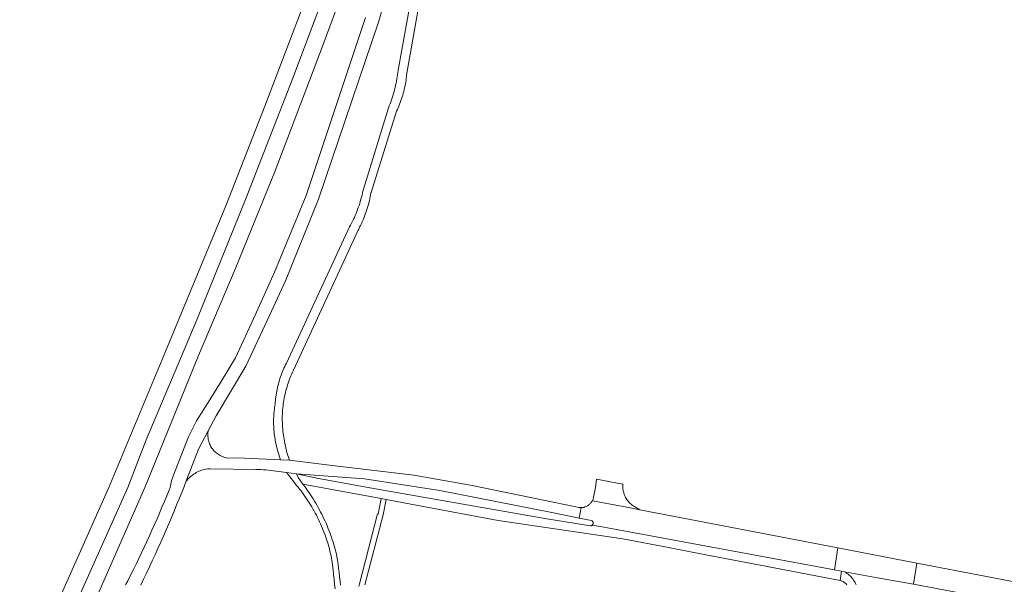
# Model space of a CAD drawing. Extents: x 146402 to 164798, y 455483 to 464134.
# Tile 251 of 256: x 157046 to 157279, y 460727 to 460861. Entities that reach past the tile are written whole.
import ezdxf

# ---------------------------------------------------------------- set-up
doc = ezdxf.new("R2010")
doc.units = 0
doc.header["$LTSCALE"] = 0.2
for name, color, linetype, lineweight in [('B-XX-VH-VERHARDING_ASFALT-GV', 252, 'CONTINUOUS', 18), ('B-XX-VH-VERHARDING_BETONSTRAATSTEEN-GV', 252, 'CONTINUOUS', 18), ('B-XX-VH-VERHARDING_HALFVERHARDING-GV', 252, 'CONTINUOUS', 18), ('B-XX-VH-VERHARDING_STRAATBAKSTEEN-GV', 252, 'CONTINUOUS', 18), ('B-XX-VH-VERHARDING_TEGEL-GV', 252, 'CONTINUOUS', 18)]:
    doc.layers.add(name, color=color, linetype=linetype, lineweight=lineweight)

msp = doc.modelspace()

# ---------------------------------------------------------------- linework, layer by layer
at = {"layer": 'B-XX-VH-VERHARDING_ASFALT-GV'}
for points in [[(157143.144, 460940.455), (157139.354, 460941.39), (157127.092, 460904.335), (157113.317, 460865.736), (157103.648, 460840.367), (157094.408, 460816.751), (157086.235, 460796.868), (157080.139, 460782.178), (157066.657, 460750), (157046.449, 460704.547), (157045.534, 460702.422), (157045.775, 460702.293), (157049.208, 460700.818), (157071.184, 460749.977), (157075.558, 460761.247), (157087.512, 460789.665), (157099.094, 460818.237), (157110.301, 460846.958), (157121.132, 460875.823), (157126.827, 460891.915), (157132.394, 460908.052), (157137.833, 460924.232)], [(157090.235, 460763.254), (157090.259, 460763.399), (157087.952, 460759.015), (157084.962, 460751.339), (157085.055, 460751.461), (157085.273, 460751.733), (157085.504, 460751.993), (157085.746, 460752.244), (157086, 460752.482), (157086.264, 460752.709), (157086.539, 460752.923), (157086.823, 460753.125), (157087.116, 460753.313), (157087.417, 460753.488), (157087.726, 460753.649), (157088.042, 460753.795), (157088.365, 460753.927), (157088.693, 460754.044), (157089.026, 460754.145), (157089.364, 460754.231), (157089.705, 460754.302), (157090.049, 460754.357), (157090.395, 460754.396), (157090.743, 460754.42), (157101.58, 460754.231), (157102.168, 460754.217), (157102.755, 460754.196), (157103.343, 460754.167), (157103.93, 460754.129), (157104.516, 460754.084), (157108.856, 460753.502), (157111.208, 460753.185), (157127.349, 460752.03), (157145.219, 460749.217), (157171.725, 460744.021), (157178.245, 460742.703), (157178.704, 460745.194), (157178.434, 460745.204), (157178.166, 460745.239), (157177.412, 460745.372), (157169.748, 460746.955), (157152.458, 460750.496), (157139.026, 460752.907), (157119.02, 460755.287), (157109.51, 460756.444), (157107.408, 460756.532), (157097.108, 460756.961), (157094.796, 460756.953), (157094.504, 460757.01), (157094.215, 460757.082), (157093.931, 460757.17), (157093.652, 460757.273), (157093.378, 460757.39), (157093.112, 460757.523), (157092.853, 460757.669), (157092.602, 460757.829), (157092.36, 460758.002), (157092.128, 460758.188), (157091.906, 460758.387), (157091.695, 460758.596), (157091.496, 460758.817), (157091.309, 460759.048), (157091.135, 460759.289), (157090.973, 460759.539), (157090.826, 460759.798), (157090.692, 460760.063), (157090.574, 460760.336), (157090.47, 460760.614), (157090.38, 460760.898), (157090.307, 460761.186), (157090.249, 460761.478), (157090.207, 460761.772), (157090.18, 460762.068), (157090.17, 460762.365), (157090.176, 460762.663), (157090.197, 460762.959)]]:
    msp.add_lwpolyline(points, close=True, dxfattribs=at)
for points in [[(157121.132, 460875.823), (157110.301, 460846.958), (157099.094, 460818.237), (157087.512, 460789.665), (157075.558, 460761.247), (157071.184, 460749.977), (157049.208, 460700.818), (157052.929, 460699.22), (157075.225, 460750), (157076.479, 460753.072), (157087.982, 460781.25), (157096.613, 460801.744), (157106.143, 460825.036), (157117.303, 460854.316), (157126.857, 460880.147)], [(157074.228, 460726.788), (157074.928, 460728.232), (157075.621, 460729.679), (157076.306, 460731.13), (157076.985, 460732.585), (157077.656, 460734.042), (157078.32, 460735.503), (157078.976, 460736.968), (157079.626, 460738.435), (157080.267, 460739.906), (157080.902, 460741.38), (157081.529, 460742.857), (157082.149, 460744.337), (157082.762, 460745.821), (157083.367, 460747.307), (157083.964, 460748.796), (157084.441, 460750), (157084.962, 460751.339), (157087.952, 460759.015), (157090.259, 460763.399), (157092.144, 460766.98), (157099.169, 460778.737), (157104.774, 460790.761), (157108.594, 460798.912), (157116.432, 460818.317), (157130.687, 460860.522), (157133.228, 460869.604)], [(157127.594, 460861.392), (157113.464, 460819.138), (157105.958, 460800.973), (157101.398, 460790.787), (157096.699, 460780.664), (157093.33, 460775.099), (157090.631, 460770.724), (157087.434, 460765.734), (157085.584, 460762.001), (157082.439, 460753.897), (157081.555, 460751.62), (157081.224, 460750), (157080.965, 460749.356), (157080.408, 460747.988), (157079.844, 460746.624), (157079.273, 460745.262), (157078.694, 460743.903), (157078.108, 460742.547), (157077.514, 460741.195), (157076.914, 460739.846), (157076.306, 460738.5), (157075.69, 460737.158), (157075.067, 460735.819), (157074.438, 460734.483), (157073.8, 460733.15), (157073.156, 460731.821), (157072.505, 460730.496), (157071.846, 460729.174), (157071.18, 460727.856), (157070.604, 460726.865)]]:
    msp.add_lwpolyline(points, dxfattribs=at)
at = {"layer": 'B-XX-VH-VERHARDING_BETONSTRAATSTEEN-GV'}
msp.add_lwpolyline([(157188.583, 460750.751), (157182.345, 460751.974), (157182.082, 460749.999), (157181.634, 460747.636), (157181.526, 460747.228), (157181.363, 460746.838), (157189.913, 460745.216), (157192.602, 460744.699), (157191.191, 460745.53), (157191.019, 460745.641), (157190.777, 460745.812), (157190.546, 460745.995), (157190.324, 460746.191), (157190.113, 460746.399), (157189.914, 460746.618), (157189.727, 460746.847), (157189.553, 460747.086), (157189.392, 460747.334), (157189.245, 460747.591), (157189.111, 460747.855), (157188.992, 460748.126), (157188.888, 460748.403), (157188.799, 460748.685), (157188.726, 460748.971), (157188.668, 460749.261), (157188.625, 460749.554), (157188.599, 460749.849), (157188.589, 460750.144)], close=True, dxfattribs=at)
at = {"layer": 'B-XX-VH-VERHARDING_HALFVERHARDING-GV'}
msp.add_lwpolyline([(157140.441, 460877.398), (157135.301, 460848.855), (157135.296, 460848.808), (157135.235, 460848.301), (157135.166, 460847.796), (157135.09, 460847.292), (157135.006, 460846.789), (157134.913, 460846.288), (157134.813, 460845.788), (157134.705, 460845.289), (157134.59, 460844.793), (157134.466, 460844.298), (157134.335, 460843.805), (157134.196, 460843.315), (157134.049, 460842.826), (157133.895, 460842.34), (157133.733, 460841.857), (157133.563, 460841.376), (157133.386, 460840.898), (157133.202, 460840.422), (157133.01, 460839.95), (157127.06, 460820.706), (157126.961, 460820.233), (157126.85, 460819.739), (157126.73, 460819.247), (157126.604, 460818.757), (157126.469, 460818.269), (157126.326, 460817.783), (157126.176, 460817.299), (157126.019, 460816.818), (157125.854, 460816.339), (157125.681, 460815.863), (157125.5, 460815.39), (157125.313, 460814.92), (157125.117, 460814.453), (157124.915, 460813.988), (157124.705, 460813.528), (157124.488, 460813.07), (157124.264, 460812.616), (157124.032, 460812.166), (157123.794, 460811.719), (157108.794, 460779.468), (157108.595, 460779.07), (157108.404, 460778.669), (157108.22, 460778.264), (157108.043, 460777.856), (157107.873, 460777.445), (157107.711, 460777.03), (157107.557, 460776.613), (157107.41, 460776.194), (157107.27, 460775.771), (157107.138, 460775.347), (157107.014, 460774.92), (157106.897, 460774.49), (157106.789, 460774.059), (157106.688, 460773.626), (157106.594, 460773.191), (157106.509, 460772.755), (157106.431, 460772.317), (157106.362, 460771.878), (157106.3, 460771.437), (157106.246, 460770.996), (157106.201, 460770.553), (157106.163, 460770.11), (157106.139, 460769.768), (157106.065, 460769.331), (157105.999, 460768.893), (157105.941, 460768.453), (157105.89, 460768.013), (157105.848, 460767.571), (157105.814, 460767.13), (157105.787, 460766.687), (157105.769, 460766.244), (157105.758, 460765.801), (157105.756, 460765.358), (157105.762, 460764.914), (157105.775, 460764.471), (157105.797, 460764.028), (157105.827, 460763.586), (157105.864, 460763.144), (157105.91, 460762.703), (157105.963, 460762.264), (157106.025, 460761.824), (157106.094, 460761.387), (157106.143, 460761.104), (157106.61, 460759.02), (157107.257, 460756.984), (157107.408, 460756.532), (157109.51, 460756.444), (157108.931, 460758.234), (157108.47, 460760.058), (157107.958, 460763.229), (157107.8, 460766.437), (157107.801, 460766.517), (157107.813, 460766.981), (157107.833, 460767.446), (157107.861, 460767.91), (157107.896, 460768.373), (157107.94, 460768.836), (157107.992, 460769.297), (157108.051, 460769.758), (157108.119, 460770.218), (157108.194, 460770.677), (157108.278, 460771.134), (157108.369, 460771.59), (157108.468, 460772.044), (157108.575, 460772.496), (157108.689, 460772.946), (157108.812, 460773.395), (157108.942, 460773.841), (157109.079, 460774.285), (157109.225, 460774.726), (157109.377, 460775.165), (157109.538, 460775.601), (157109.706, 460776.034), (157109.881, 460776.465), (157110.064, 460776.892), (157110.254, 460777.316), (157110.451, 460777.737), (157125.712, 460810.805), (157125.939, 460811.227), (157126.159, 460811.652), (157126.373, 460812.081), (157126.578, 460812.514), (157126.777, 460812.95), (157126.968, 460813.389), (157127.152, 460813.832), (157127.329, 460814.277), (157127.498, 460814.725), (157127.66, 460815.176), (157127.814, 460815.63), (157127.96, 460816.086), (157128.099, 460816.545), (157128.23, 460817.005), (157128.353, 460817.468), (157128.469, 460817.933), (157128.577, 460818.4), (157128.677, 460818.869), (157128.769, 460819.339), (157128.854, 460819.81), (157128.865, 460819.878), (157134.915, 460839.123), (157135.108, 460839.537), (157135.294, 460839.953), (157135.473, 460840.374), (157135.644, 460840.797), (157135.807, 460841.223), (157135.964, 460841.652), (157136.112, 460842.083), (157136.253, 460842.517), (157136.387, 460842.954), (157136.512, 460843.393), (157136.63, 460843.834), (157136.741, 460844.277), (157136.843, 460844.721), (157136.938, 460845.168), (157137.025, 460845.616), (157137.104, 460846.065), (157137.175, 460846.516), (157137.238, 460846.968), (157137.293, 460847.422), (157137.32, 460847.666), (157140.441, 460865.638)], dxfattribs=at)
at = {"layer": 'B-XX-VH-VERHARDING_STRAATBAKSTEEN-GV'}
for points in [[(157189.913, 460745.216), (157181.363, 460746.838), (157181.346, 460746.805), (157181.271, 460746.67), (157181.189, 460746.539), (157181.1, 460746.412), (157181.005, 460746.29), (157180.904, 460746.172), (157180.797, 460746.061), (157180.684, 460745.955), (157180.566, 460745.855), (157180.443, 460745.761), (157180.315, 460745.673), (157180.183, 460745.593), (157180.046, 460745.519), (157179.907, 460745.453), (157179.764, 460745.393), (157179.618, 460745.342), (157179.469, 460745.297), (157179.319, 460745.261), (157179.166, 460745.232), (157179.013, 460745.212), (157178.859, 460745.199), (157178.704, 460745.194), (157178.245, 460742.703), (157181.196, 460742.106), (157181.282, 460742.055), (157181.36, 460741.991), (157181.426, 460741.916), (157181.479, 460741.831), (157181.519, 460741.739), (157181.543, 460741.642), (157181.551, 460741.542), (157181.544, 460741.442), (157181.52, 460741.344), (157181.482, 460741.252), (157181.429, 460741.166), (157181.364, 460741.09), (157181.314, 460741.049), (157183.188, 460740.703), (157184.944, 460740.378), (157238.798, 460730.427), (157239.56, 460735.677), (157192.602, 460744.699)], [(157258.359, 460732.066), (157239.56, 460735.677), (157238.798, 460730.427), (157240.439, 460730.124), (157240.447, 460730.122), (157241.15, 460729.995), (157248.969, 460728.576), (157257.506, 460727.028)], [(157307.928, 460722.542), (157258.359, 460732.066), (157257.506, 460727.028), (157257.584, 460727.014), (157305.601, 460717.857), (157359.578, 460709.258), (157359.919, 460714.458), (157357.47, 460714.813), (157353.094, 460715.447), (157343.7, 460716.807), (157341.141, 460717.178), (157339.487, 460717.418), (157335.995, 460717.924), (157335.799, 460717.952)]]:
    msp.add_lwpolyline(points, close=True, dxfattribs=at)
msp.add_lwpolyline([(157257.584, 460727.014), (157257.506, 460727.028), (157248.969, 460728.576), (157241.15, 460729.995), (157241.486, 460729.792), (157241.753, 460729.613), (157242.01, 460729.422), (157242.257, 460729.217), (157242.494, 460729.001), (157242.72, 460728.773), (157242.934, 460728.534), (157243.136, 460728.284), (157243.325, 460728.025), (157243.501, 460727.757), (157243.663, 460727.48), (157243.812, 460727.196), (157243.946, 460726.904)], dxfattribs=at)
at = {"layer": 'B-XX-VH-VERHARDING_TEGEL-GV'}
for points in [[(157121.616, 460726.784), (157121.516, 460727.784), (157121.408, 460728.783), (157121.291, 460729.781), (157121.167, 460730.779), (157121.035, 460731.775), (157120.895, 460732.77), (157120.774, 460733.588), (157120.639, 460734.166), (157120.497, 460734.742), (157120.347, 460735.316), (157120.189, 460735.888), (157120.023, 460736.457), (157119.85, 460737.025), (157119.669, 460737.59), (157119.48, 460738.153), (157119.284, 460738.713), (157119.08, 460739.27), (157118.869, 460739.824), (157118.651, 460740.376), (157118.425, 460740.925), (157118.191, 460741.47), (157117.951, 460742.012), (157117.703, 460742.552), (157117.447, 460743.087), (157117.185, 460743.619), (157116.915, 460744.148), (157116.639, 460744.673), (157116.355, 460745.194), (157116.064, 460745.711), (157115.766, 460746.224), (157115.462, 460746.734), (157115.15, 460747.238), (157114.832, 460747.739), (157114.507, 460748.236), (157114.176, 460748.728), (157113.837, 460749.215), (157113.493, 460749.698), (157113.141, 460750.177), (157112.784, 460750.65), (157112.693, 460750.768), (157111.573, 460752.312), (157111.208, 460753.185), (157108.856, 460753.502), (157109.193, 460753.073), (157111.296, 460750.391), (157111.571, 460750.051), (157111.922, 460749.604), (157112.268, 460749.152), (157112.607, 460748.695), (157112.939, 460748.233), (157113.266, 460747.767), (157113.585, 460747.296), (157113.898, 460746.821), (157114.204, 460746.342), (157114.503, 460745.858), (157114.796, 460745.37), (157115.082, 460744.878), (157115.36, 460744.382), (157115.632, 460743.882), (157115.896, 460743.379), (157116.154, 460742.871), (157116.404, 460742.361), (157116.648, 460741.846), (157116.883, 460741.328), (157117.112, 460740.808), (157117.333, 460740.283), (157117.547, 460739.756), (157117.754, 460739.226), (157117.953, 460738.693), (157118.144, 460738.157), (157118.328, 460737.619), (157118.504, 460737.078), (157118.673, 460736.535), (157118.834, 460735.989), (157118.987, 460735.441), (157119.133, 460734.891), (157119.271, 460734.339), (157119.401, 460733.786), (157119.523, 460733.23), (157119.587, 460732.751), (157119.733, 460731.618), (157119.872, 460730.484), (157120.002, 460729.35), (157120.124, 460728.214), (157120.238, 460727.077), (157120.345, 460725.94)], [(157127.394, 460726.875), (157131.767, 460743.46), (157132.422, 460747.101), (157131.253, 460747.319), (157130.575, 460743.664), (157130.414, 460743.698), (157126.127, 460727.139), (157125.99, 460726.51)], [(157243.946, 460726.904), (157243.812, 460727.196), (157243.663, 460727.48), (157243.501, 460727.757), (157243.325, 460728.025), (157243.136, 460728.284), (157242.934, 460728.534), (157242.72, 460728.773), (157242.494, 460729.001), (157242.257, 460729.217), (157242.01, 460729.422), (157241.753, 460729.613), (157241.486, 460729.792), (157241.15, 460729.995), (157240.447, 460730.122), (157240.439, 460730.124), (157240.11, 460727.934), (157240.196, 460727.918), (157240.41, 460727.843), (157240.619, 460727.753), (157240.82, 460727.648), (157241.014, 460727.53), (157241.198, 460727.398), (157241.373, 460727.253), (157241.538, 460727.097), (157241.691, 460726.929)]]:
    msp.add_lwpolyline(points, dxfattribs=at)
msp.add_lwpolyline([(157116.036, 460752.141), (157111.208, 460753.185), (157111.573, 460752.312), (157112.693, 460750.768), (157131.253, 460747.319), (157132.422, 460747.101), (157140.441, 460745.611), (157159.031, 460742.156), (157188.626, 460737.767), (157199.435, 460735.715), (157208.278, 460734.037), (157220.752, 460731.669), (157240.11, 460727.934), (157240.439, 460730.124), (157238.798, 460730.427), (157184.944, 460740.378), (157183.188, 460740.703), (157181.314, 460741.049), (157181.287, 460741.026), (157181.201, 460740.975), (157181.108, 460740.937), (157181.01, 460740.916), (157180.928, 460740.909), (157170.578, 460742.497), (157128.569, 460749.911)], close=True, dxfattribs=at)

doc.saveas('drawing.dxf')
